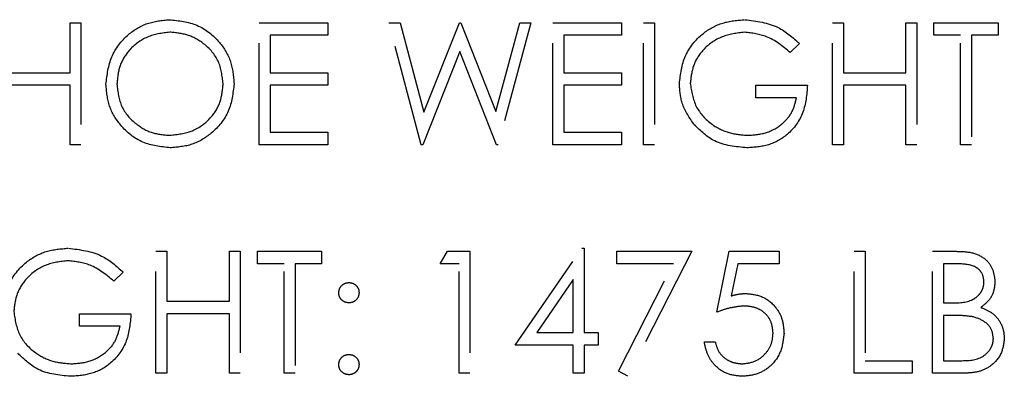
# Model space of a CAD drawing. Header units: inches. Extents: x 1687 to 2505, y -239 to -56.
# Tile 26 of 166: x 1739.049 to 1740.018, y -173.123 to -172.772. Entities that reach past the tile are written whole.
import ezdxf

# ---------------------------------------------------------------- set-up
doc = ezdxf.new("R2010")
doc.units = ezdxf.units.IN
doc.header["$LTSCALE"] = 0.5
doc.header["$MEASUREMENT"] = 0
doc.linetypes.add('HIDDEN', pattern=[0.225, 0.15, -0.075])
doc.layers.add('SID-M-H', color=4, linetype='HIDDEN')

msp = doc.modelspace()

# ---------------------------------------------------------------- linework, layer by layer
at = {"layer": 'SID-M-H'}
for p, q in [((1739.09846, -172.82411), (1739.09846, -172.77488)), ((1739.09846, -172.77488), (1739.10923, -172.77488)), ((1739.10923, -172.77488), (1739.10923, -172.89488)), ((1739.28462, -172.77488), (1739.35231, -172.77488)), ((1739.28462, -172.89488), (1739.28462, -172.77488)), ((1739.35231, -172.77488), (1739.35231, -172.78718)), ((1739.44423, -172.89488), (1739.41231, -172.77488)), ((1739.41231, -172.77488), (1739.42344, -172.77488)), ((1739.42344, -172.77488), (1739.44692, -172.86288)), ((1739.44692, -172.86288), (1739.48185, -172.77488)), ((1739.48185, -172.77488), (1739.48342, -172.77488)), ((1739.48342, -172.77488), (1739.51769, -172.86228)), ((1739.51769, -172.86228), (1739.5413, -172.77488)), ((1739.55231, -172.77488), (1739.51995, -172.89488)), ((1739.5413, -172.77488), (1739.55231, -172.77488)), ((1739.57385, -172.89488), (1739.57385, -172.77488)), ((1739.57385, -172.77488), (1739.64154, -172.77488)), ((1739.64154, -172.77488), (1739.64154, -172.78718)), ((1739.66308, -172.77488), (1739.67385, -172.77488)), ((1739.66308, -172.89488), (1739.66308, -172.77488)), ((1739.67385, -172.77488), (1739.67385, -172.89488)), ((1739.84923, -172.89488), (1739.84923, -172.77488)), ((1739.84923, -172.77488), (1739.86, -172.77488)), ((1739.86, -172.77488), (1739.86, -172.82411)), ((1739.92154, -172.82411), (1739.92154, -172.77488)), ((1739.92154, -172.77488), (1739.93231, -172.77488)), ((1739.93231, -172.77488), (1739.93231, -172.89488)), ((1739.94923, -172.78718), (1739.94923, -172.77488)), ((1739.94923, -172.77488), (1740.01231, -172.77488)), ((1740.01231, -172.77488), (1740.01231, -172.78718)), ((1739.29539, -172.78718), (1739.29539, -172.82411)), ((1739.35231, -172.78718), (1739.29539, -172.78718)), ((1739.58462, -172.78718), (1739.58462, -172.82411)), ((1739.64154, -172.78718), (1739.58462, -172.78718)), ((1739.81692, -172.79536), (1739.80769, -172.80411)), ((1739.97539, -172.78718), (1739.94923, -172.78718)), ((1739.97539, -172.89488), (1739.97539, -172.78718)), ((1740.01231, -172.78718), (1739.98616, -172.78718)), ((1739.98616, -172.78718), (1739.98616, -172.89488)), ((1739.48231, -172.8031), (1739.44577, -172.89488)), ((1739.51842, -172.89488), (1739.48231, -172.8031)), ((1739.03692, -172.82411), (1739.09846, -172.82411)), ((1739.29539, -172.82411), (1739.35231, -172.82411)), ((1739.35231, -172.82411), (1739.35231, -172.83641)), ((1739.58462, -172.82411), (1739.64154, -172.82411)), ((1739.64154, -172.82411), (1739.64154, -172.83641)), ((1739.86, -172.82411), (1739.92154, -172.82411)), ((1739.09846, -172.83641), (1739.03692, -172.83641)), ((1739.09846, -172.89488), (1739.09846, -172.83641)), ((1739.35231, -172.83641), (1739.29539, -172.83641)), ((1739.29539, -172.83641), (1739.29539, -172.88257)), ((1739.58462, -172.83641), (1739.58462, -172.88257)), ((1739.64154, -172.83641), (1739.58462, -172.83641)), ((1739.77385, -172.83641), (1739.82462, -172.83641)), ((1739.77385, -172.84872), (1739.77385, -172.83641)), ((1739.92154, -172.83641), (1739.86, -172.83641)), ((1739.86, -172.83641), (1739.86, -172.89488)), ((1739.92154, -172.89488), (1739.92154, -172.83641)), ((1739.81385, -172.84872), (1739.77385, -172.84872)), ((1739.29539, -172.88257), (1739.35231, -172.88257)), ((1739.35231, -172.88257), (1739.35231, -172.89488)), ((1739.58462, -172.88257), (1739.64154, -172.88257)), ((1739.64154, -172.88257), (1739.64154, -172.89488)), ((1739.10923, -172.89488), (1739.09846, -172.89488)), ((1739.35231, -172.89488), (1739.28462, -172.89488)), ((1739.44577, -172.89488), (1739.44423, -172.89488)), ((1739.51995, -172.89488), (1739.51842, -172.89488)), ((1739.64154, -172.89488), (1739.57385, -172.89488)), ((1739.67385, -172.89488), (1739.66308, -172.89488)), ((1739.86, -172.89488), (1739.84923, -172.89488)), ((1739.93231, -172.89488), (1739.92154, -172.89488)), ((1739.98616, -172.89488), (1739.97539, -172.89488)), ((1739.18308, -172.99988), (1739.19385, -172.99988)), ((1739.18308, -173.11988), (1739.18308, -172.99988)), ((1739.19385, -172.99988), (1739.19385, -173.04911)), ((1739.25539, -173.04911), (1739.25539, -172.99988)), ((1739.25539, -172.99988), (1739.26616, -172.99988)), ((1739.26616, -172.99988), (1739.26616, -173.11988)), ((1739.28308, -173.01218), (1739.28308, -172.99988)), ((1739.28308, -172.99988), (1739.34616, -172.99988)), ((1739.34616, -172.99988), (1739.34616, -173.01218)), ((1739.46308, -173.01218), (1739.47012, -172.99988)), ((1739.47012, -172.99988), (1739.49231, -172.99988)), ((1739.49231, -172.99988), (1739.49231, -173.11988)), ((1739.53692, -173.09218), (1739.60243, -172.9968)), ((1739.60243, -172.9968), (1739.60462, -172.9968)), ((1739.60462, -172.9968), (1739.60462, -173.07988)), ((1739.63692, -172.99988), (1739.71077, -172.99988)), ((1739.63692, -173.01218), (1739.63692, -172.99988)), ((1739.71077, -172.99988), (1739.64769, -173.12295)), ((1739.73539, -173.05988), (1739.74769, -172.99988)), ((1739.74769, -172.99988), (1739.79692, -172.99988)), ((1739.79692, -172.99988), (1739.79692, -173.01218)), ((1739.87077, -172.99988), (1739.88154, -172.99988)), ((1739.87077, -173.11988), (1739.87077, -172.99988)), ((1739.88154, -172.99988), (1739.88154, -173.10757)), ((1739.94769, -172.99988), (1739.97111, -172.99988)), ((1739.94769, -173.11988), (1739.94769, -172.99988)), ((1739.30923, -173.01218), (1739.28308, -173.01218)), ((1739.30923, -173.11988), (1739.30923, -173.01218)), ((1739.32, -173.01218), (1739.32, -173.11988)), ((1739.34616, -173.01218), (1739.32, -173.01218)), ((1739.48154, -173.01218), (1739.46308, -173.01218)), ((1739.48154, -173.11988), (1739.48154, -173.01218)), ((1739.69255, -173.01218), (1739.63692, -173.01218)), ((1739.63839, -173.11783), (1739.69255, -173.01218)), ((1739.75611, -173.01218), (1739.74964, -173.04375)), ((1739.79692, -173.01218), (1739.75611, -173.01218)), ((1739.95846, -173.01218), (1739.95846, -173.05065)), ((1739.97308, -173.01218), (1739.95846, -173.01218)), ((1739.15077, -173.02036), (1739.14154, -173.02911)), ((1739.59385, -173.02776), (1739.55808, -173.07988)), ((1739.59385, -173.07988), (1739.59385, -173.02776)), ((1739.19385, -173.04911), (1739.25539, -173.04911)), ((1739.95846, -173.05065), (1739.9657, -173.05065)), ((1739.10769, -173.06141), (1739.15846, -173.06141)), ((1739.10769, -173.07372), (1739.10769, -173.06141)), ((1739.19385, -173.06141), (1739.19385, -173.11988)), ((1739.25539, -173.06141), (1739.19385, -173.06141)), ((1739.25539, -173.11988), (1739.25539, -173.06141)), ((1739.95846, -173.06295), (1739.95846, -173.10757)), ((1739.9656, -173.06295), (1739.95846, -173.06295)), ((1739.14769, -173.07372), (1739.10769, -173.07372)), ((1739.55808, -173.07988), (1739.59385, -173.07988)), ((1739.60462, -173.07988), (1739.61846, -173.07988)), ((1739.61846, -173.07988), (1739.61846, -173.09218)), ((1739.59385, -173.09218), (1739.53692, -173.09218)), ((1739.59385, -173.11988), (1739.59385, -173.09218)), ((1739.61846, -173.09218), (1739.60462, -173.09218)), ((1739.60462, -173.09218), (1739.60462, -173.11988)), ((1739.72308, -173.08911), (1739.73385, -173.08911)), ((1739.88154, -173.10757), (1739.92769, -173.10757)), ((1739.92769, -173.10757), (1739.92769, -173.11988)), ((1739.95846, -173.10757), (1739.9738, -173.10757)), ((1739.19385, -173.11988), (1739.18308, -173.11988)), ((1739.26616, -173.11988), (1739.25539, -173.11988)), ((1739.32, -173.11988), (1739.30923, -173.11988)), ((1739.49231, -173.11988), (1739.48154, -173.11988)), ((1739.60462, -173.11988), (1739.59385, -173.11988)), ((1739.64769, -173.12295), (1739.63839, -173.11783)), ((1739.92769, -173.11988), (1739.87077, -173.11988)), ((1739.98015, -173.11988), (1739.94769, -173.11988))]:
    msp.add_line(p, q, dxfattribs=at)
for points, knots in [([(1739.13385, -172.83541), (1739.13496, -172.82615), (1739.13717, -172.80763), (1739.1536, -172.78654), (1739.17433, -172.77398), (1739.18888, -172.77252), (1739.19616, -172.7718)], [0, 0, 0, 0, 0.279731, 0.559327, 0.77968, 1, 1, 1, 1]), ([(1739.19616, -172.7718), (1739.20556, -172.77279), (1739.22436, -172.77476), (1739.24539, -172.79179), (1739.25815, -172.81269), (1739.25938, -172.82745), (1739.26, -172.83483)], [0, 0, 0, 0, 0.279767, 0.559358, 0.779571, 1, 1, 1, 1]), ([(1739.69846, -172.83483), (1739.69965, -172.82542), (1739.70201, -172.80662), (1739.71928, -172.78552), (1739.7408, -172.77359), (1739.7556, -172.7724), (1739.76301, -172.7718)], [0, 0, 0, 0, 0.27959, 0.559072, 0.779411, 1, 1, 1, 1]), ([(1739.76301, -172.7718), (1739.77443, -172.77322), (1739.79487, -172.77577), (1739.81017, -172.78936), (1739.81692, -172.79536)], [0, 0, 0, 0, 0.558579, 1, 1, 1, 1]), ([(1739.19668, -172.78411), (1739.18911, -172.78509), (1739.17396, -172.78706), (1739.15662, -172.80042), (1739.14625, -172.81743), (1739.14516, -172.82938), (1739.14462, -172.83536)], [0, 0, 0, 0, 0.279627, 0.55935, 0.77963, 1, 1, 1, 1]), ([(1739.24923, -172.8348), (1739.24831, -172.82719), (1739.24647, -172.81195), (1739.23187, -172.79543), (1739.21457, -172.78587), (1739.20265, -172.78469), (1739.19668, -172.78411)], [0, 0, 0, 0, 0.279468, 0.55887, 0.779516, 1, 1, 1, 1]), ([(1739.76265, -172.78411), (1739.75506, -172.78503), (1739.73988, -172.78688), (1739.72215, -172.79969), (1739.71126, -172.81643), (1739.70991, -172.82838), (1739.70923, -172.83435)], [0, 0, 0, 0, 0.279847, 0.559555, 0.779847, 1, 1, 1, 1]), ([(1739.80769, -172.80411), (1739.80027, -172.798), (1739.78702, -172.7871), (1739.7701, -172.78502), (1739.76265, -172.78411)], [0, 0, 0, 0, 0.55984, 1, 1, 1, 1]), ([(1739.19668, -172.88565), (1739.20431, -172.88478), (1739.21954, -172.88304), (1739.2372, -172.8699), (1739.24758, -172.85279), (1739.24868, -172.8408), (1739.24923, -172.8348)], [0, 0, 0, 0, 0.27983, 0.559389, 0.779654, 1, 1, 1, 1]), ([(1739.26, -172.83483), (1739.25895, -172.84414), (1739.25684, -172.86276), (1739.23974, -172.88341), (1739.21906, -172.89608), (1739.20443, -172.89733), (1739.19712, -172.89795)], [0, 0, 0, 0, 0.27963, 0.559343, 0.779597, 1, 1, 1, 1]), ([(1739.71317, -172.87526), (1739.70844, -172.8684), (1739.69997, -172.85613), (1739.69892, -172.84134), (1739.69846, -172.83483)], [0, 0, 0, 0, 0.559317, 1, 1, 1, 1]), ([(1739.70923, -172.83435), (1739.71046, -172.84228), (1739.71292, -172.85816), (1739.72884, -172.87493), (1739.74734, -172.88416), (1739.75985, -172.88515), (1739.76611, -172.88565)], [0, 0, 0, 0, 0.279061, 0.558584, 0.779236, 1, 1, 1, 1]), ([(1739.19712, -172.89795), (1739.18782, -172.89692), (1739.16922, -172.89487), (1739.14853, -172.8779), (1739.13579, -172.8573), (1739.13449, -172.84271), (1739.13385, -172.83541)], [0, 0, 0, 0, 0.279663, 0.559354, 0.779636, 1, 1, 1, 1]), ([(1739.14462, -172.83536), (1739.14554, -172.84292), (1739.14737, -172.85805), (1739.16188, -172.87436), (1739.17888, -172.88418), (1739.19075, -172.88516), (1739.19668, -172.88565)], [0, 0, 0, 0, 0.279416, 0.559077, 0.779478, 1, 1, 1, 1]), ([(1739.82462, -172.83641), (1739.82388, -172.84548), (1739.8224, -172.86356), (1739.80722, -172.88495), (1739.78648, -172.8965), (1739.77228, -172.89747), (1739.76517, -172.89795)], [0, 0, 0, 0, 0.280351, 0.559367, 0.779371, 1, 1, 1, 1]), ([(1739.76611, -172.88565), (1739.7723, -172.88517), (1739.78467, -172.88422), (1739.79987, -172.8753), (1739.81041, -172.86297), (1739.8127, -172.85347), (1739.81385, -172.84872)], [0, 0, 0, 0, 0.2802537, 0.5599124, 0.7799408, 1, 1, 1, 1]), ([(1739.76517, -172.89795), (1739.75396, -172.89693), (1739.73393, -172.89511), (1739.71952, -172.88133), (1739.71317, -172.87526)], [0, 0, 0, 0, 0.559617, 1, 1, 1, 1]), ([(1739.03231, -173.05983), (1739.03349, -173.05042), (1739.03586, -173.03162), (1739.05312, -173.01052), (1739.07464, -172.99859), (1739.08945, -172.9974), (1739.09685, -172.9968)], [0, 0, 0, 0, 0.27959, 0.559072, 0.779411, 1, 1, 1, 1]), ([(1739.09685, -172.9968), (1739.10827, -172.99822), (1739.12872, -173.00077), (1739.14402, -173.01436), (1739.15077, -173.02036)], [0, 0, 0, 0, 0.558579, 1, 1, 1, 1]), ([(1739.97111, -172.99988), (1739.97625, -172.99999), (1739.98648, -173.0002), (1740.00001, -173.00632), (1740.00788, -173.01754), (1740.00878, -173.02559), (1740.00923, -173.02961)], [0, 0, 0, 0, 0.281317, 0.559922, 0.779935, 1, 1, 1, 1]), ([(1739.09649, -173.00911), (1739.0889, -173.01003), (1739.07372, -173.01188), (1739.056, -173.02469), (1739.0451, -173.04143), (1739.04375, -173.05338), (1739.04308, -173.05935)], [0, 0, 0, 0, 0.279847, 0.559555, 0.779847, 1, 1, 1, 1]), ([(1739.14154, -173.02911), (1739.13412, -173.023), (1739.12087, -173.0121), (1739.10394, -173.01002), (1739.09649, -173.00911)], [0, 0, 0, 0, 0.55984, 1, 1, 1, 1]), ([(1739.99846, -173.02983), (1739.99811, -173.02687), (1739.99759, -173.02243), (1739.99379, -173.01785), (1739.98662, -173.01273), (1739.97909, -173.01243), (1739.97308, -173.01218)], [0, 0, 0, 0, 0.249284, 0.374925, 0.500645, 1, 1, 1, 1]), ([(1739.36308, -173.04065), (1739.36326, -173.03917), (1739.36363, -173.03623), (1739.36634, -173.03298), (1739.36961, -173.03097), (1739.37192, -173.03075), (1739.37308, -173.03065)], [0, 0, 0, 0, 0.279585, 0.559454, 0.779697, 1, 1, 1, 1]), ([(1739.37308, -173.03065), (1739.37456, -173.03081), (1739.37752, -173.03115), (1739.38075, -173.0339), (1739.3828, -173.03716), (1739.38299, -173.03948), (1739.38308, -173.04065)], [0, 0, 0, 0, 0.279602, 0.559212, 0.779475, 1, 1, 1, 1]), ([(1739.9657, -173.05065), (1739.97323, -173.05063), (1739.98266, -173.0506), (1739.99196, -173.04452), (1739.99557, -173.04034), (1739.99802, -173.03532), (1739.99832, -173.03166), (1739.99846, -173.02983)], [0, 0, 0, 0, 0.498607, 0.624009, 0.749401, 0.874736, 1, 1, 1, 1]), ([(1740.00923, -173.02961), (1740.00903, -173.03244), (1740.00862, -173.03811), (1740.00466, -173.04773), (1739.99888, -173.05233), (1739.99536, -173.05514)], [0, 0, 0, 0, 0.280867, 0.561527, 1, 1, 1, 1]), ([(1739.37308, -173.05065), (1739.3716, -173.05047), (1739.36865, -173.05013), (1739.36539, -173.0474), (1739.36338, -173.04412), (1739.36318, -173.0418), (1739.36308, -173.04065)], [0, 0, 0, 0, 0.279647, 0.559299, 0.779615, 1, 1, 1, 1]), ([(1739.38308, -173.04065), (1739.38291, -173.04212), (1739.38258, -173.04508), (1739.37983, -173.04833), (1739.37656, -173.05035), (1739.37424, -173.05055), (1739.37308, -173.05065)], [0, 0, 0, 0, 0.279517, 0.559326, 0.779544, 1, 1, 1, 1]), ([(1739.74964, -173.04375), (1739.75224, -173.04303), (1739.75687, -173.04176), (1739.76167, -173.04152), (1739.76378, -173.04141)], [0, 0, 0, 0, 0.560064, 1, 1, 1, 1]), ([(1739.76378, -173.04141), (1739.76951, -173.04202), (1739.78098, -173.04324), (1739.7936, -173.05404), (1739.80063, -173.06718), (1739.80124, -173.07617), (1739.80154, -173.08067)], [0, 0, 0, 0, 0.2796881, 0.5590255, 0.7792916, 1, 1, 1, 1]), ([(1739.76183, -173.05372), (1739.75675, -173.05425), (1739.74766, -173.05519), (1739.73914, -173.05844), (1739.73539, -173.05988)], [0, 0, 0, 0, 0.559416, 1, 1, 1, 1]), ([(1739.79077, -173.08021), (1739.79033, -173.07606), (1739.78944, -173.06776), (1739.78135, -173.05875), (1739.77157, -173.05429), (1739.76508, -173.05391), (1739.76183, -173.05372)], [0, 0, 0, 0, 0.279539, 0.558617, 0.779047, 1, 1, 1, 1]), ([(1739.99536, -173.05514), (1739.99896, -173.0566), (1740.00614, -173.05951), (1740.0137, -173.06755), (1740.0178, -173.07672), (1740.01824, -173.08278), (1740.01846, -173.08581)], [0, 0, 0, 0, 0.280382, 0.559606, 0.779765, 1, 1, 1, 1]), ([(1739.04308, -173.05935), (1739.04431, -173.06728), (1739.04676, -173.08316), (1739.06269, -173.09993), (1739.08119, -173.10916), (1739.0937, -173.11015), (1739.09995, -173.11065)], [0, 0, 0, 0, 0.279061, 0.558584, 0.779236, 1, 1, 1, 1]), ([(1739.15846, -173.06141), (1739.15772, -173.07048), (1739.15625, -173.08856), (1739.14107, -173.10995), (1739.12033, -173.1215), (1739.10613, -173.12247), (1739.09902, -173.12295)], [0, 0, 0, 0, 0.280351, 0.559367, 0.779371, 1, 1, 1, 1]), ([(1739.98805, -173.06437), (1739.98388, -173.06386), (1739.97642, -173.06293), (1739.96891, -173.06295), (1739.9656, -173.06295)], [0, 0, 0, 0, 0.559734, 1, 1, 1, 1]), ([(1740.00769, -173.08581), (1740.00733, -173.08287), (1740.00661, -173.07698), (1739.99967, -173.06842), (1739.99246, -173.06591), (1739.98805, -173.06437)], [0, 0, 0, 0, 0.279944, 0.560429, 1, 1, 1, 1]), ([(1739.09995, -173.11065), (1739.10615, -173.11017), (1739.11852, -173.10922), (1739.13372, -173.1003), (1739.14425, -173.08797), (1739.14655, -173.07847), (1739.14769, -173.07372)], [0, 0, 0, 0, 0.2802537, 0.5599124, 0.7799408, 1, 1, 1, 1]), ([(1739.80154, -173.08067), (1739.80084, -173.0869), (1739.79943, -173.09934), (1739.78865, -173.11381), (1739.7744, -173.12184), (1739.76459, -173.12258), (1739.75969, -173.12295)], [0, 0, 0, 0, 0.279864, 0.559271, 0.779424, 1, 1, 1, 1]), ([(1739.76031, -173.11065), (1739.76481, -173.11012), (1739.7738, -173.10906), (1739.78383, -173.10086), (1739.78992, -173.09082), (1739.79049, -173.08375), (1739.79077, -173.08021)], [0, 0, 0, 0, 0.279617, 0.559357, 0.779559, 1, 1, 1, 1]), ([(1739.9738, -173.10757), (1739.98164, -173.10756), (1739.9934, -173.10755), (1740.00374, -173.09834), (1740.0072, -173.09151), (1740.00753, -173.08771), (1740.00769, -173.08581)], [0, 0, 0, 0, 0.49936, 0.748736, 0.874399, 1, 1, 1, 1]), ([(1740.01846, -173.08581), (1740.01775, -173.09119), (1740.01633, -173.10196), (1740.00553, -173.11337), (1739.99282, -173.11915), (1739.98437, -173.11964), (1739.98015, -173.11988)], [0, 0, 0, 0, 0.279141, 0.558654, 0.779059, 1, 1, 1, 1]), ([(1739.75969, -173.12295), (1739.75454, -173.12243), (1739.74426, -173.12137), (1739.73263, -173.11219), (1739.72544, -173.10099), (1739.72387, -173.09307), (1739.72308, -173.08911)], [0, 0, 0, 0, 0.279625, 0.559019, 0.77938, 1, 1, 1, 1]), ([(1739.73385, -173.08911), (1739.73478, -173.0925), (1739.73663, -173.09927), (1739.74396, -173.10613), (1739.75212, -173.10995), (1739.75758, -173.11041), (1739.76031, -173.11065)], [0, 0, 0, 0, 0.28005, 0.559166, 0.779583, 1, 1, 1, 1]), ([(1739.09902, -173.12295), (1739.08781, -173.12193), (1739.06778, -173.12011), (1739.05337, -173.10633), (1739.04702, -173.10026)], [0, 0, 0, 0, 0.559617, 1, 1, 1, 1]), ([(1739.36308, -173.11141), (1739.36325, -173.10994), (1739.3636, -173.10699), (1739.36632, -173.10372), (1739.3696, -173.10172), (1739.37192, -173.10152), (1739.37308, -173.10141)], [0, 0, 0, 0, 0.279576, 0.559284, 0.779552, 1, 1, 1, 1]), ([(1739.37308, -173.10141), (1739.37456, -173.10158), (1739.37752, -173.10192), (1739.38075, -173.10467), (1739.3828, -173.10793), (1739.38299, -173.11025), (1739.38308, -173.11141)], [0, 0, 0, 0, 0.279602, 0.559212, 0.779475, 1, 1, 1, 1]), ([(1739.37308, -173.12141), (1739.37161, -173.12123), (1739.36867, -173.12087), (1739.36541, -173.11816), (1739.3634, -173.11489), (1739.36319, -173.11257), (1739.36308, -173.11141)], [0, 0, 0, 0, 0.2795812, 0.5591432, 0.7795754, 1, 1, 1, 1]), ([(1739.38308, -173.11141), (1739.3829, -173.11289), (1739.38256, -173.11584), (1739.37982, -173.11909), (1739.37655, -173.1211), (1739.37424, -173.12131), (1739.37308, -173.12141)], [0, 0, 0, 0, 0.279469, 0.559358, 0.779674, 1, 1, 1, 1])]:
    msp.add_open_spline(points, degree=3, knots=knots, dxfattribs=at)

doc.saveas('drawing.dxf')
